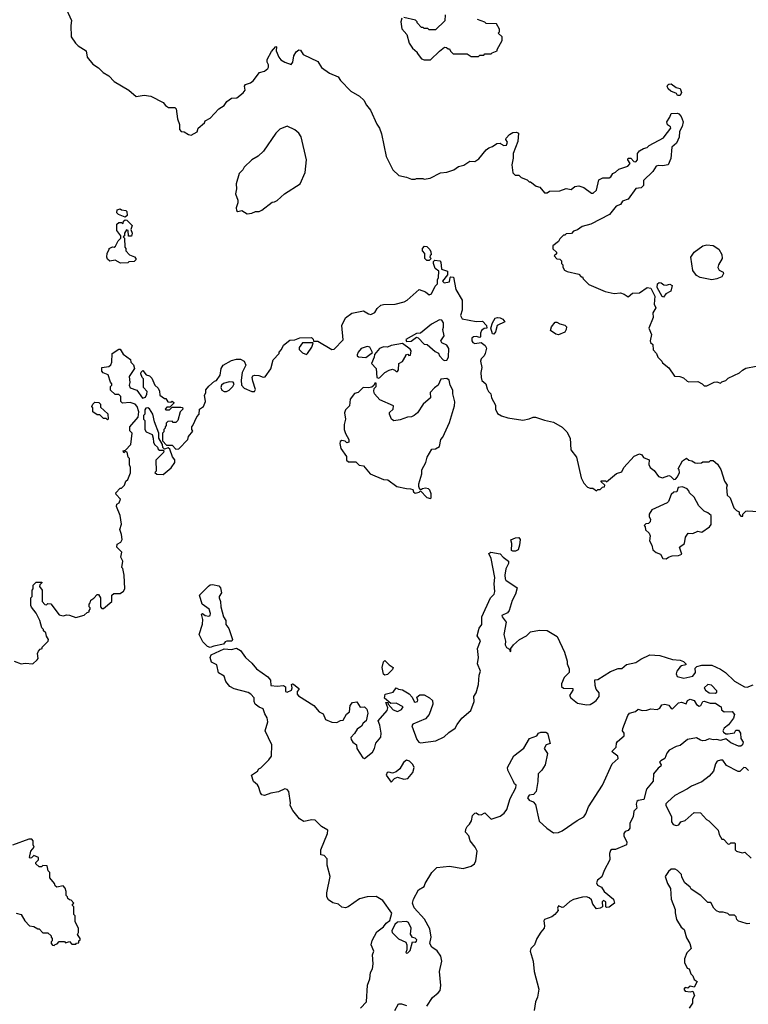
# Model space of a CAD drawing. Extents: x 1861455 to 2058065, y 200073 to 437907.
# Tile 24 of 256: x 1948563 to 1954313, y 257585 to 265361. Entities that reach past the tile are written whole.
import ezdxf

# ---------------------------------------------------------------- set-up
doc = ezdxf.new("R2010")
doc.units = 0

msp = doc.modelspace()

# ---------------------------------------------------------------- linework, layer by layer
at = {"layer": '0CON05XD'}
for points in [[(1948916.2, 265475), (1948971.2, 265355), (1948966.2, 265315), (1948970, 265225), (1949003.3, 265175), (1949025, 265153.3), (1949087.5, 265115), (1949096.2, 265065), (1949140.5, 265010.4), (1949185, 264980), (1949222.7, 264942.7), (1949265, 264916.7), (1949308.3, 264871.7)], [(1951921.7, 265398.3), (1951918.3, 265351.7), (1951845, 265280), (1951795, 265280), (1951785, 265290), (1951755, 265290), (1951748.3, 265298.3), (1951735, 265300), (1951700, 265335), (1951700, 265345), (1951687, 265357), (1951595, 265377.5)], [(1951578.3, 265371.7), (1951570, 265345), (1951578.3, 265288.3), (1951617.5, 265245), (1951637.5, 265175), (1951662.5, 265135), (1951700, 265105), (1951700, 265095), (1951735, 265052.5), (1951755, 265042.5)], [(1951755, 265042.5), (1951805, 265043.3), (1951875, 265112.5), (1951915, 265142.5), (1951931.7, 265141.7), (1951945, 265130), (1951955, 265130), (1951961.7, 265111.7), (1951985, 265090), (1952095, 265090), (1952125, 265070), (1952185, 265070), (1952195, 265080), (1952225, 265080), (1952235, 265090), (1952285, 265090), (1952291.7, 265098.3), (1952330, 265115), (1952330, 265125), (1952370, 265195), (1952370, 265225), (1952340, 265255), (1952350, 265265), (1952350, 265285), (1952325, 265327.5), (1952245, 265330), (1952235, 265340), (1952175, 265362.5)], [(1949308.3, 264871.7), (1949423.6, 264803.6), (1949483, 264753), (1949545, 264763.3), (1949596.4, 264756.4), (1949695, 264707.5), (1949713.6, 264683.6), (1949738.3, 264668.3), (1949788.3, 264668.3), (1949797, 264657), (1949807, 264577), (1949823, 264533), (1949823, 264493), (1949838.3, 264478.3), (1949860, 264475), (1949895, 264453.3), (1949915, 264450), (1949962.5, 264475), (1949972.5, 264505), (1950020, 264545), (1950027, 264563), (1950066.4, 264583.6), (1950135, 264657.5), (1950176.4, 264683.6), (1950197.5, 264715), (1950235, 264741.2), (1950276.1, 264743.9), (1950327.7, 264782.3), (1950342.5, 264805), (1950337.5, 264835), (1950345, 264850), (1950385, 264862.5), (1950405, 264877.5), (1950455, 264942.5), (1950495, 264953.3), (1950520, 264975), (1950526.2, 264985), (1950526.2, 265005), (1950516.7, 265025), (1950516.2, 265045), (1950549.3, 265110.7), (1950585, 265150), (1950590, 265145), (1950586.2, 265115), (1950608, 265065), (1950624.4, 265044.4), (1950655, 265026), (1950705, 265006.7), (1950717.5, 265025), (1950725.7, 265075), (1950745, 265108), (1950765, 265122), (1950778.8, 265118.8), (1950800, 265085), (1950915, 265030), (1950945, 264983.8), (1951007.7, 264937.7), (1951075, 264910), (1951095, 264880), (1951175, 264796.7), (1951245, 264756.7), (1951280, 264725), (1951300, 264685), (1951331.2, 264645), (1951382.5, 264535), (1951402.5, 264505), (1951419.3, 264459.3), (1951455, 264280), (1951507.5, 264175), (1951555, 264130), (1951615, 264117.5), (1951655, 264100), (1951685, 264100), (1951695, 264107.5), (1951745, 264107.5), (1951755, 264102.5), (1951801.7, 264108.3), (1951885, 264150), (1951935, 264156.7), (1951990, 264175), (1952025, 264202.5), (1952067, 264213), (1952115, 264242.5), (1952155, 264241.2), (1952187, 264263), (1952245, 264333.3), (1952265, 264348.8), (1952295, 264360), (1952327.7, 264382.3), (1952355, 264386.2), (1952361.2, 264381.2), (1952385, 264365.8), (1952405, 264368.8), (1952413.6, 264393.6), (1952400, 264415), (1952402.5, 264425), (1952427.5, 264455), (1952455, 264470), (1952485, 264471.2), (1952500, 264465), (1952495, 264400), (1952456.2, 264305), (1952457, 264267), (1952447.5, 264215), (1952455, 264150), (1952473, 264133), (1952501.7, 264131.7), (1952520, 264115), (1952567, 264097), (1952585, 264080), (1952595, 264080), (1952640, 264045), (1952667, 264037), (1952703.9, 263993.9), (1952725, 263993.3), (1952745, 264007.5), (1952825, 264010), (1952875, 264027.5), (1952915, 264020), (1952945, 264042.5), (1952975, 264047.5), (1953015, 264035.6), (1953075, 263989.4), (1953088.2, 263991.8), (1953115.8, 264014.2), (1953133.6, 264096.4), (1953165, 264112.5), (1953215, 264112.5), (1953229.3, 264120.7), (1953243.8, 264146.2), (1953265, 264156.2), (1953290.3, 264179.7), (1953363.3, 264205), (1953380, 264225), (1953363.3, 264255), (1953365, 264266.7), (1953385, 264266.2), (1953410.8, 264240.8), (1953425, 264239.2), (1953438.9, 264255), (1953440, 264305), (1953453.8, 264325), (1953485, 264344.3), (1953515, 264352.5), (1953531.8, 264368.2), (1953643.6, 264426.4), (1953650, 264435), (1953702.5, 264505), (1953700, 264515), (1953675, 264530), (1953670, 264555), (1953695, 264590), (1953705, 264620), (1953755, 264622.5), (1953765, 264617.5), (1953782.5, 264595), (1953800, 264555), (1953791.7, 264518.3), (1953771.2, 264478.8), (1953766.4, 264433.6), (1953747.5, 264385), (1953710, 264355), (1953702.5, 264265), (1953680, 264215), (1953635, 264206.7), (1953605, 264210), (1953587, 264203), (1953559.3, 264160.7), (1953485, 264090), (1953485, 264050), (1953467, 264033), (1953425, 264027.5), (1953366.4, 263943.6), (1953321.2, 263928.8), (1953305, 263900), (1953270.7, 263889.3), (1953218.3, 263821.7), (1953070, 263745), (1953003, 263727), (1952965, 263700), (1952935, 263690), (1952917, 263673), (1952875, 263670), (1952865, 263660), (1952855, 263660), (1952825, 263630), (1952815, 263610), (1952770, 263575), (1952771.7, 263551.7), (1952800, 263525), (1952798.3, 263511.7), (1952780, 263495), (1952801.7, 263471.7), (1952825, 263470), (1952840, 263455), (1952840, 263435), (1952850, 263425), (1952850, 263405), (1952863.6, 263383.6), (1952883, 263373), (1952975, 263350), (1952995, 263330), (1953005, 263330), (1953010, 263315), (1953055, 263270), (1953183.3, 263213.3), (1953255, 263197.5), (1953305, 263202.5), (1953333.3, 263193.3), (1953365, 263172.5), (1953398.3, 263201.7), (1953455.8, 263204.2), (1953515, 263246.7), (1953545, 263240), (1953576.1, 263176.1), (1953570, 263115), (1953582.5, 263085), (1953560, 263045), (1953561.7, 263008.3), (1953527.5, 262925), (1953550, 262875), (1953537.5, 262825), (1953541.7, 262811.7), (1953560, 262795), (1953563, 262753), (1953590, 262725), (1953600, 262695), (1953630, 262665), (1953635, 262650), (1953685, 262610), (1953730, 262545), (1953771.7, 262541.7), (1953801.7, 262531.7), (1953830, 262505), (1953845, 262500), (1953915, 262502.5), (1953950, 262485), (1953965, 262470), (1953985, 262470), (1954045, 262497.5), (1954065, 262500), (1954095, 262490), (1954105, 262500), (1954135, 262510), (1954155, 262530), (1954245, 262572.5), (1954267, 262593), (1954295, 262607.5), (1954376.4, 262623.6)], [(1953775, 264762.5), (1953755, 264762.5), (1953746.7, 264776.7), (1953702.5, 264795), (1953681.2, 264815), (1953674, 264835), (1953677.5, 264845), (1953685, 264852.5), (1953705, 264853.3), (1953743.9, 264823.9), (1953776.4, 264816.4), (1953786.7, 264785), (1953775, 264762.5)], [(1950357, 263827), (1950395, 263833.3), (1950423.6, 263846.4), (1950453, 263847), (1950475, 263857.5), (1950555, 263920), (1950575, 263922.5), (1950596.1, 263933.9), (1950652.5, 263985), (1950777.5, 264065), (1950816.7, 264155), (1950826, 264255), (1950784, 264435), (1950766.2, 264465), (1950735, 264491.2), (1950675, 264518.8), (1950615, 264496.7), (1950583.8, 264465), (1950487, 264323), (1950445, 264283.8), (1950395, 264253.3), (1950334.1, 264195.9), (1950322.5, 264175), (1950293.9, 264146.1), (1950271.2, 264065), (1950273.3, 264025), (1950266.7, 263985), (1950283.3, 263935), (1950283.3, 263915), (1950270, 263875), (1950272.5, 263855), (1950285, 263846.7), (1950315, 263852.5), (1950357, 263827)], [(1949395, 263800), (1949341.7, 263821.7), (1949330, 263835), (1949331.7, 263858.3), (1949355, 263867.5), (1949365, 263860), (1949400, 263855), (1949407.5, 263845), (1949410, 263815), (1949395, 263800)], [(1949358.3, 263438.3), (1949315, 263462.5), (1949273, 263453), (1949255, 263470), (1949250, 263485), (1949253, 263517), (1949270, 263545), (1949270, 263555), (1949295, 263567.5), (1949307, 263563), (1949318.3, 263571.7), (1949340, 263615), (1949360, 263635), (1949360, 263655), (1949330, 263695), (1949330, 263745), (1949345, 263760), (1949365, 263760), (1949378.3, 263751.7), (1949381.7, 263768.3), (1949395, 263780), (1949408.3, 263778.3), (1949450, 263735), (1949440, 263705), (1949450, 263675), (1949445, 263650), (1949421.7, 263651.7), (1949420, 263695), (1949405, 263700), (1949390, 263675), (1949390, 263655), (1949380, 263645), (1949390, 263635), (1949392.5, 263565), (1949400, 263555), (1949400, 263535), (1949430, 263505), (1949468.3, 263488.3), (1949480, 263475), (1949480, 263465), (1949465, 263450), (1949425, 263447.5), (1949415, 263440), (1949358.3, 263438.3)], [(1951795, 263460), (1951775, 263460), (1951760, 263475), (1951760, 263515), (1951742.5, 263535), (1951742.5, 263555), (1951758.3, 263571.7), (1951775, 263570), (1951800, 263545), (1951807, 263527), (1951810, 263505), (1951801.7, 263498.3), (1951800, 263485), (1951810, 263475), (1951795, 263460)], [(1954025, 263306.7), (1953934.5, 263324.5), (1953905, 263340), (1953875, 263380), (1953860, 263485), (1953886.7, 263525), (1953954.2, 263575.8), (1953985, 263583.8), (1954035, 263576.7), (1954079.5, 263549.6), (1954105, 263506.7), (1954107.1, 263475), (1954079.2, 263425), (1954074.2, 263404.2), (1954083.3, 263383.3), (1954115, 263366.7), (1954118, 263355), (1954105, 263331.2), (1954065, 263314.2), (1954025, 263306.7)], [(1950695, 262830), (1950735, 262832.5), (1950775, 262847.5), (1950865, 262850), (1950878.3, 262838.3), (1950881.7, 262821.7), (1950915, 262822.5), (1951025, 262755.8), (1951045, 262759.2), (1951116.7, 262833.3), (1951104.3, 262945.7), (1951133.3, 263005), (1951185, 263043.3), (1951275, 263062.5), (1951315, 263037.5), (1951335, 263032.5), (1951365, 263047.5), (1951385, 263080), (1951413, 263107), (1951435, 263112.5), (1951525, 263113.3), (1951597, 263133), (1951620, 263145), (1951715, 263230), (1951765, 263212.5), (1951795, 263187.5), (1951813, 263197), (1951843, 263257), (1951860, 263275), (1951860, 263305), (1951867.5, 263325), (1951870, 263375), (1951842.5, 263395), (1951827.5, 263435), (1951828.3, 263451.7), (1951838.3, 263461.7), (1951877.5, 263455), (1951887.5, 263445), (1951891.7, 263391.7), (1951940, 263375), (1951940, 263345), (1951900, 263295), (1951911.7, 263281.7), (1951955, 263290), (1951960, 263325), (1951965, 263330), (1951987, 263327), (1952005, 263230), (1952053.8, 263145), (1952054, 263066), (1952041.2, 263025), (1952055, 262997.5), (1952165, 262977.5), (1952215, 262980), (1952247.5, 262945), (1952250, 262925), (1952228.3, 262921.7), (1952207.5, 262905), (1952200, 262885), (1952200, 262855), (1952195, 262850), (1952165, 262860), (1952144.5, 262855.5), (1952131.9, 262845), (1952130.6, 262825), (1952140.2, 262810.2), (1952155, 262802.9), (1952205, 262812.5), (1952236.4, 262786.4), (1952247, 262767), (1952237.5, 262725), (1952227.5, 262705), (1952205, 262682.5), (1952199.2, 262665), (1952210, 262615), (1952202.5, 262575), (1952203.8, 262533.8), (1952210.9, 262510.9), (1952242.5, 262485), (1952252.5, 262445), (1952262.5, 262425), (1952282.5, 262405), (1952287.5, 262375), (1952317, 262317), (1952317.5, 262285), (1952335, 262250), (1952365, 262232.5), (1952415, 262217.5), (1952535, 262197.5), (1952585, 262207.5), (1952615, 262222.5), (1952635, 262222.5), (1952705, 262197.5), (1952775, 262182.5), (1952845, 262142.5), (1952880, 262105), (1952907.5, 262055), (1952913.3, 261965), (1952957.5, 261905), (1952993, 261743), (1953015, 261700), (1953045, 261670), (1953065, 261660), (1953085, 261660), (1953115, 261640), (1953125, 261650), (1953145, 261650), (1953161.7, 261668.3), (1953178.3, 261671.7), (1953180, 261685), (1953151.7, 261711.7), (1953151.7, 261718.3), (1953185, 261720), (1953195, 261710), (1953273.9, 261776.1), (1953315, 261790), (1953330, 261825), (1953412.5, 261915), (1953455, 261932.5), (1953473, 261923), (1953485, 261902.5), (1953530, 261885), (1953528.3, 261848.3), (1953540, 261825), (1953569.3, 261799.3), (1953604.3, 261754.3), (1953635, 261742), (1953685, 261760), (1953700, 261755), (1953725, 261730), (1953738.3, 261731.7), (1953755, 261750), (1953770, 261785), (1953767, 261807), (1953760, 261815), (1953795, 261877.5), (1953825, 261897.5), (1953843, 261883), (1953867, 261877), (1953895, 261860), (1953915, 261857.5), (1953945, 261860), (1953955, 261870), (1954005, 261870), (1954015, 261880), (1954035, 261880), (1954069.5, 261849.6), (1954097.7, 261807.7), (1954126, 261715), (1954147.5, 261685), (1954140, 261665), (1954146, 261605), (1954170, 261585), (1954200, 261505), (1954220, 261485), (1954240, 261475), (1954240, 261455), (1954255, 261440), (1954270, 261440), (1954270, 261455), (1954295, 261480), (1954305, 261482.5), (1954395, 261477.5)], [(1953645, 263170), (1953633.9, 263173.9), (1953593.3, 263245), (1953596.7, 263275), (1953610, 263285), (1953625, 263283.8), (1953647.1, 263267.1), (1953665.9, 263264.1), (1953695, 263272.5), (1953711.7, 263261.7), (1953703, 263217), (1953663.6, 263196.4), (1953645, 263170)], [(1951915, 262668.2), (1951935, 262670.6), (1951947.8, 262695), (1951950.8, 262765), (1951935, 262790), (1951895, 262808.1), (1951885.7, 262825), (1951914, 262865), (1951902.5, 262915), (1951908, 262932), (1951906.5, 262966.5), (1951895, 262987.5), (1951875, 262989.2), (1951813.3, 262955), (1951726.1, 262883.9), (1951695, 262882.5), (1951610, 262835), (1951615, 262820), (1951653, 262823), (1951695, 262852.5), (1951708.3, 262848.3), (1951755, 262797.5), (1951777.5, 262795), (1951840.6, 262740.6), (1951868.3, 262728.3), (1951875.7, 262705), (1951903.9, 262673.9), (1951915, 262668.2)], [(1952305, 262877.5), (1952295, 262880), (1952280, 262925), (1952295, 262967.5), (1952315.9, 263004.1), (1952335, 263009.4), (1952355.7, 263005.7), (1952376.7, 262995), (1952392.5, 262975), (1952330, 262945), (1952318, 262895), (1952305, 262877.5)], [(1952815, 262872.5), (1952795, 262877.5), (1952753.3, 262905), (1952760, 262935), (1952788.3, 262971.7), (1952801.7, 262971.7), (1952825, 262957.5), (1952865, 262947.5), (1952877.5, 262935), (1952877, 262913), (1952866.4, 262893.6), (1952815, 262872.5)], [(1948520, 260295), (1948575, 260272.5), (1948605, 260280), (1948665, 260272.5), (1948700, 260305), (1948707.5, 260315), (1948702.5, 260355), (1948710, 260375), (1948725, 260390), (1948740, 260395), (1948740, 260405), (1948788.3, 260451.7), (1948790, 260465), (1948773, 260493), (1948768.3, 260518.3), (1948750, 260535), (1948750, 260545), (1948738.3, 260558.3), (1948722.5, 260615), (1948692.5, 260675), (1948655, 260720), (1948650, 260735), (1948650, 260795), (1948660, 260805), (1948660, 260855), (1948670, 260865), (1948670, 260895), (1948691.7, 260918.3), (1948735, 260920), (1948740, 260915), (1948721.7, 260898.3), (1948720, 260885), (1948740, 260855), (1948740, 260765), (1948761.7, 260741.7), (1948775, 260740), (1948785, 260750), (1948808.3, 260748.3), (1948875, 260660), (1948905, 260652.5), (1948935, 260660), (1948955, 260657.5), (1949005, 260640), (1949071.7, 260658.3), (1949095, 260680), (1949110, 260685), (1949110, 260695), (1949120, 260705), (1949120, 260715), (1949110, 260725), (1949110, 260745), (1949120, 260755), (1949123, 260777), (1949148.3, 260791.7), (1949175, 260820), (1949185, 260820), (1949200, 260795), (1949200, 260725), (1949211.7, 260711.7), (1949225, 260710), (1949290, 260765), (1949290, 260815), (1949305, 260830), (1949355, 260830), (1949383, 260847), (1949392.5, 260865), (1949387.5, 260975), (1949377, 261027), (1949370, 261035), (1949377.5, 261085), (1949360, 261115), (1949367.5, 261155), (1949330, 261195), (1949331.7, 261218.3), (1949360, 261235), (1949372.5, 261255), (1949366.7, 261295), (1949352.5, 261335), (1949366.1, 261376.1), (1949356.7, 261445), (1949327.5, 261515), (1949330, 261535), (1949347.5, 261545), (1949357.5, 261575), (1949325, 261610), (1949322.5, 261625), (1949355, 261660), (1949365, 261660), (1949390, 261685), (1949400, 261715), (1949415, 261730), (1949437, 261783), (1949437.5, 261825), (1949430, 261845), (1949430, 261895), (1949420, 261905), (1949410, 261945), (1949395, 261950), (1949385, 261940), (1949380, 261955), (1949398.3, 261961.7), (1949440, 262005), (1949450, 262095), (1949432.5, 262115), (1949432.5, 262145), (1949498.3, 262221.7), (1949502.5, 262265), (1949490, 262305), (1949473.6, 262323.6), (1949435, 262336.7), (1949375, 262332.5), (1949360, 262345), (1949360, 262385), (1949345, 262400), (1949315, 262400), (1949280, 262435), (1949280, 262465), (1949290, 262475), (1949290, 262485), (1949278.3, 262498.3), (1949260, 262555), (1949221.7, 262571.7), (1949210, 262585), (1949210, 262615), (1949267, 262623), (1949282.5, 262635), (1949290, 262655), (1949292.5, 262725), (1949345, 262760), (1949355, 262760), (1949378.3, 262718.3), (1949438.3, 262678.3), (1949440, 262655), (1949460, 262635), (1949470, 262605), (1949427, 262543), (1949431.2, 262495), (1949426, 262475), (1949434.1, 262454.1), (1949487.5, 262435), (1949531.7, 262371.7), (1949555, 262380), (1949567, 262403), (1949570, 262425), (1949540, 262455), (1949540, 262525), (1949530, 262535), (1949520, 262565), (1949521.7, 262578.3), (1949535, 262590), (1949560, 262555), (1949587, 262547), (1949605, 262530), (1949630, 262475), (1949655, 262450), (1949667, 262427), (1949670, 262395), (1949705, 262370), (1949715, 262370), (1949731.7, 262341.7), (1949755, 262340), (1949765, 262347.5), (1949778.3, 262338.3), (1949778.3, 262331.7), (1949748.3, 262301.7), (1949725, 262300), (1949710, 262285), (1949715, 262280), (1949745, 262280), (1949765, 262300), (1949835, 262300), (1949847.5, 262297.5), (1949850, 262285), (1949830, 262265), (1949810, 262195), (1949795, 262180), (1949775, 262180), (1949765, 262190), (1949731.7, 262188.3), (1949720, 262175), (1949720, 262155), (1949710, 262145), (1949710, 262135), (1949700, 262125), (1949700, 262105), (1949690, 262095), (1949690, 262035), (1949721.7, 262001.7), (1949765, 262000), (1949795, 261970), (1949818.3, 261971.7), (1949890, 262045), (1949895, 262070), (1949928.3, 262111.7), (1949920, 262125), (1949920, 262145), (1949930, 262155), (1949960, 262225), (1949980, 262245), (1949982.5, 262285), (1950013, 262307), (1950030, 262345), (1950022.5, 262395), (1950032.5, 262415), (1950033, 262437), (1950055, 262467.5), (1950100, 262505), (1950115, 262510), (1950145, 262553.3), (1950153.5, 262605), (1950168.5, 262631.4), (1950235, 262670), (1950275, 262680), (1950305, 262680), (1950333.5, 262663.5), (1950347.5, 262632.5), (1950318.1, 262575), (1950310, 262515), (1950314.4, 262475), (1950335, 262449.5), (1950395, 262424.5), (1950415, 262424.6), (1950425, 262440), (1950402.7, 262505), (1950398.6, 262535), (1950403.1, 262546.9), (1950415, 262552.5), (1950451.2, 262551.2), (1950485, 262538.8), (1950499.5, 262540.4), (1950545.9, 262604.1), (1950562.5, 262675), (1950610, 262725), (1950610, 262735), (1950630, 262755), (1950645, 262790), (1950695, 262830)], [(1950825, 262716.7), (1950835, 262723.3), (1950868.8, 262775), (1950880, 262805), (1950875, 262810), (1950795, 262810), (1950768.3, 262771.7), (1950767.5, 262755), (1950795, 262728.8), (1950825, 262716.7)], [(1951295, 262692.5), (1951347.5, 262732.5), (1951325, 262774), (1951305, 262780), (1951258, 262765), (1951233.8, 262736.2), (1951225.7, 262715), (1951226.2, 262705), (1951237.8, 262697.8), (1951295, 262692.5)], [(1951395, 262530), (1951405, 262534), (1951445.6, 262574.5), (1951478.3, 262591.7), (1951505, 262600), (1951523.8, 262593.8), (1951535, 262582.5), (1951545, 262582.5), (1951553.3, 262595), (1951555.7, 262644.3), (1951585, 262662.5), (1951610, 262705), (1951610, 262715), (1951625, 262720), (1951635, 262710), (1951648.3, 262711.7), (1951652.5, 262745), (1951645, 262760), (1951585, 262802.5), (1951495, 262788), (1951465, 262773.3), (1951435, 262776.7), (1951402.5, 262765), (1951362.5, 262717.5), (1951360, 262695), (1951340, 262645), (1951377, 262607), (1951382.5, 262535), (1951395, 262530)], [(1951805, 261580), (1951810, 261585), (1951810, 261615), (1951800, 261645), (1951790, 261655), (1951765, 261660), (1951743, 261657), (1951735, 261650), (1951721.7, 261651.7), (1951712.5, 261675), (1951712.5, 261695), (1951737.5, 261775), (1951737.5, 261805), (1951767.5, 261865), (1951777.5, 261905), (1951815, 261970), (1951845, 261972.5), (1951875, 261990), (1951886.7, 262045), (1951902.5, 262065), (1951955, 262180), (1951995, 262310), (1951996.4, 262343.6), (1951980, 262405), (1951980, 262435), (1951960, 262475), (1951953.3, 262515), (1951935, 262526.2), (1951887, 262523), (1951866, 262475), (1951835.8, 262454.2), (1951803, 262417), (1951806.1, 262373.9), (1951746.7, 262325), (1951703.4, 262256.6), (1951676.4, 262233.6), (1951655, 262223.1), (1951622.3, 262222.3), (1951565, 262201.4), (1951515, 262192), (1951498, 262205), (1951481.2, 262245), (1951482.7, 262257.3), (1951510, 262285), (1951512.3, 262312.3), (1951405, 262358.8), (1951362.5, 262405), (1951358, 262428), (1951360.7, 262449.3), (1951376.7, 262465), (1951375, 262490), (1951365, 262490), (1951358.3, 262471.7), (1951341.7, 262458.3), (1951315, 262452.5), (1951273, 262457), (1951235, 262417.5), (1951205, 262407.5), (1951170, 262365), (1951165, 262310), (1951135, 262280), (1951126.7, 262255), (1951133.3, 262205), (1951122.5, 262165), (1951123.3, 262125), (1951133, 262093), (1951160, 262045), (1951160, 262025), (1951145, 262020), (1951131.7, 262031.7), (1951105, 262037.5), (1951091.7, 262028.3), (1951090, 262015), (1951097.5, 261975), (1951141.7, 261911.7), (1951143, 261883), (1951158.3, 261868.3), (1951215, 261870), (1951243, 261843), (1951276.4, 261836.4), (1951330, 261775), (1951435, 261730), (1951467, 261727), (1951540, 261675), (1951615, 261657.5), (1951647, 261657), (1951665, 261650), (1951671.7, 261631.7), (1951685, 261622.5), (1951715, 261630), (1951725, 261640), (1951775, 261587.5), (1951805, 261580)], [(1950195, 262424.4), (1950215, 262434.5), (1950245.7, 262464.3), (1950255.6, 262485), (1950248.6, 262498.6), (1950215, 262501), (1950172.5, 262487.5), (1950156.2, 262475), (1950151.2, 262455), (1950158.8, 262435), (1950175.6, 262425.6), (1950195, 262424.4)], [(1949255, 262200), (1949245, 262210), (1949225, 262210), (1949195, 262240), (1949175, 262240), (1949140, 262265), (1949140, 262295), (1949132.5, 262305), (1949140, 262325), (1949155, 262340), (1949188.3, 262338.3), (1949200, 262325), (1949201.7, 262301.7), (1949258.3, 262248.3), (1949260, 262205), (1949255, 262200)], [(1949695, 261770), (1949759.3, 261820.7), (1949787.5, 261865), (1949787.5, 261885), (1949768.3, 261908.3), (1949748.3, 261968.3), (1949735, 261980), (1949705, 261970), (1949691.7, 261981.7), (1949690, 262005), (1949660, 262055), (1949660, 262095), (1949626.1, 262186.1), (1949613.3, 262245), (1949588.3, 262288.3), (1949573.6, 262296.4), (1949558.3, 262291.7), (1949550, 262280), (1949550, 262245), (1949540, 262235), (1949540, 262205), (1949550, 262195), (1949550, 262125), (1949560, 262105), (1949607.5, 262085), (1949616.7, 262055), (1949617.5, 262025), (1949627.5, 262005), (1949650, 261985), (1949655, 261970), (1949665, 261960), (1949695, 261960), (1949700, 261955), (1949698.3, 261941.7), (1949638.3, 261881.7), (1949640, 261795), (1949630, 261785), (1949645, 261772.5), (1949695, 261770)], [(1953665, 261102.5), (1953683, 261117), (1953713, 261127), (1953761.7, 261128.3), (1953790, 261140), (1953770, 261195), (1953810, 261225), (1953817.5, 261275), (1953840, 261305), (1953875, 261302.5), (1953915, 261322.5), (1953947, 261313), (1954007.5, 261355), (1954020, 261375), (1954020, 261445), (1953995, 261467.5), (1953965, 261480), (1953921.7, 261521.7), (1953885, 261590), (1953850, 261625), (1953845, 261640), (1953830, 261655), (1953795, 261672.5), (1953760, 261665), (1953748.3, 261631.7), (1953725, 261630), (1953705, 261610), (1953683.6, 261556.4), (1953673.6, 261546.4), (1953550.7, 261489.3), (1953530, 261455), (1953530, 261435), (1953542.5, 261415), (1953537.5, 261395), (1953525, 261382.5), (1953505, 261380), (1953492.5, 261365), (1953500, 261355), (1953503, 261333), (1953530, 261305), (1953540, 261285), (1953532.5, 261245), (1953551.7, 261211.7), (1953560, 261175), (1953585, 261152.5), (1953619.3, 261139.3), (1953640, 261105), (1953665, 261102.5)], [(1952453.6, 261163.6), (1952445, 261170), (1952447.5, 261225), (1952438.3, 261251.7), (1952475, 261270), (1952501.7, 261271.7), (1952512.5, 261255), (1952508.3, 261211.7), (1952496.7, 261175), (1952475, 261164), (1952453.6, 261163.6)], [(1951252.5, 257555), (1951300, 257605), (1951307.5, 257735), (1951326.7, 257785), (1951332.5, 257835), (1951347.5, 257865), (1951352.5, 257905), (1951347.5, 257975), (1951357.5, 258005), (1951337.5, 258055), (1951345, 258090), (1951382.3, 258157.7), (1951435, 258196.2), (1951453.8, 258226.2), (1951483.8, 258246.2), (1951501.1, 258305), (1951430, 258405), (1951375, 258436.2), (1951305, 258433.3), (1951245, 258416.7), (1951156.2, 258353.8), (1951135, 258345.6), (1951105, 258351.2), (1951080, 258375), (1951035, 258387.5), (1951000.7, 258410.7), (1950987.5, 258435), (1950987.5, 258465), (1951012.5, 258595), (1950990, 258685), (1950990, 258735), (1950965, 258760), (1950940, 258765), (1950940, 258805), (1950992.5, 258935), (1950995, 258960), (1950945, 258990), (1950895, 259040), (1950868.3, 259041.7), (1950805, 259027.5), (1950770.7, 259050.7), (1950717.5, 259115), (1950697.5, 259155), (1950700, 259175), (1950686.4, 259266.4), (1950675, 259282.5), (1950655, 259287.5), (1950605, 259262.5), (1950545, 259252.5), (1950496.1, 259233.9), (1950475, 259240), (1950462.5, 259255), (1950447.5, 259305), (1950439.3, 259319.3), (1950407.5, 259345), (1950392.5, 259395), (1950440, 259425), (1950450, 259445), (1950465, 259452.5), (1950530, 259515), (1950548.8, 259545), (1950553.8, 259635), (1950498.8, 259745), (1950520, 259815), (1950517, 259847), (1950498.3, 259878.3), (1950485, 259917.5), (1950451.7, 259931.7), (1950420.6, 259955), (1950413.5, 259975), (1950414, 260005), (1950386.2, 260035), (1950365, 260047.5), (1950255, 260076.5), (1950222.2, 260095), (1950188.9, 260135), (1950177.2, 260177.2), (1950132.7, 260202.7), (1950119.2, 260265), (1950077.7, 260287.7), (1950065.8, 260324.2), (1950075, 260343.8), (1950177.7, 260392.3), (1950235, 260385.8), (1950275, 260397.5), (1950305, 260378), (1950344, 260325), (1950395, 260280), (1950432.5, 260235), (1950521.8, 260171.8), (1950542, 260145), (1950545, 260103.3), (1950595, 260097.8), (1950645, 260102.5), (1950661.7, 260091.7), (1950660, 260055), (1950675, 260050), (1950707.5, 260065), (1950713.3, 260085), (1950708.3, 260111.7), (1950715, 260116.7), (1950725, 260113.3), (1950765, 260080), (1950765, 260070), (1950752.5, 260055), (1950753.3, 260035), (1950762.3, 260022.3), (1950883.9, 259943.9), (1950925, 259896), (1950957.7, 259877.7), (1950975, 259834.2), (1951025, 259814), (1951065, 259810), (1951095, 259826.7), (1951115, 259830), (1951143.3, 259875), (1951166.2, 259895), (1951172, 259945), (1951190.6, 259969.4), (1951224.2, 259974.2), (1951251.2, 259931.2), (1951285, 259933.3), (1951302.5, 259915), (1951311.4, 259885), (1951296.1, 259823.9), (1951272.5, 259805), (1951259.3, 259780.7), (1951225, 259757.5), (1951205, 259722.5), (1951177, 259693), (1951180, 259675), (1951192.9, 259655), (1951220, 259635), (1951224.1, 259604.1), (1951270.6, 259530.6), (1951285, 259526), (1951346.2, 259575), (1951363.3, 259605), (1951373.9, 259646.1), (1951413.3, 259695), (1951416.2, 259725), (1951405, 259790), (1951393, 259823), (1951464.3, 259905), (1951467.5, 259925), (1951452.5, 259967.5), (1951468.3, 259968.3), (1951470, 259955), (1951509.5, 259909.6), (1951545, 259897.5), (1951575, 259913.8), (1951588.8, 259935), (1951535, 259963.1), (1951491.7, 259961.7), (1951443, 260003), (1951447, 260033), (1951509.4, 260050.6), (1951535, 260083.3), (1951553.2, 260073.2), (1951585, 260069.2), (1951635.8, 260035.8), (1951660.5, 260010.4), (1951675, 259976.7), (1951685, 259971.9), (1951703.3, 259975), (1951706.1, 259986.1), (1951698.3, 260011.7), (1951720.7, 260029.3), (1951755, 260030), (1951797.5, 260005), (1951820, 259985), (1951823.3, 259955), (1951795, 259872.5), (1951765, 259840), (1951665, 259797.5), (1951657.5, 259785), (1951696.4, 259676.4), (1951712.5, 259655), (1951725, 259650), (1951846.7, 259666.7), (1951913.6, 259696.4), (1951949.5, 259730.4), (1952000, 259765), (1952014.3, 259795.7), (1952053.3, 259845), (1952122.5, 259905), (1952150, 259975), (1952146.7, 260015), (1952165.9, 260044.1), (1952185, 260110), (1952188.8, 260185), (1952198.8, 260215), (1952177.1, 260275), (1952183.3, 260325), (1952175.7, 260395), (1952198.6, 260455), (1952172.5, 260495), (1952190, 260555), (1952211.2, 260585), (1952210.9, 260645), (1952277.3, 260795), (1952307.8, 260825), (1952313.8, 260845), (1952306.9, 260905), (1952313.3, 260955), (1952284.4, 261104.4), (1952266, 261144), (1952280, 261155), (1952353.6, 261143.6), (1952377.5, 261115), (1952420, 261085), (1952420, 261065), (1952398.8, 261025), (1952391.2, 260975), (1952393.3, 260945), (1952400, 260935), (1952490, 260875), (1952475.5, 260824.5), (1952450, 260775), (1952427.1, 260695), (1952412.6, 260677.4), (1952368.8, 260655), (1952370, 260645), (1952401.7, 260601.7), (1952384, 260505), (1952396.4, 260453.6), (1952393.3, 260425), (1952403.6, 260403.6), (1952428.3, 260388.3), (1952430, 260375), (1952440, 260370), (1952440, 260395), (1952460, 260425), (1952507.5, 260465), (1952562.5, 260495), (1952595, 260527.5), (1952665, 260540), (1952725, 260536.7), (1952805, 260490), (1952863.3, 260365), (1952883.3, 260295), (1952882.5, 260275), (1952900, 260235), (1952900, 260205), (1952860, 260165), (1952840, 260115), (1952840, 260095), (1952855, 260082.5), (1952928.3, 260078.3), (1952927.5, 260065), (1952903.3, 260025), (1952913.3, 260005), (1952965, 259963.8), (1953035, 259950), (1953065, 259953.8), (1953090.5, 259969.6), (1953112.5, 259985), (1953137.5, 260015), (1953137.5, 260045), (1953112.5, 260075), (1953103.6, 260103.6), (1953101.7, 260148.3), (1953125, 260150), (1953226.1, 260213.9), (1953285, 260237.5), (1953315, 260238), (1953350.9, 260269.1), (1953425, 260283.3), (1953465, 260310), (1953535, 260343.8), (1953615, 260338.8), (1953715, 260306.7), (1953775, 260303.3), (1953803, 260293), (1953820, 260275), (1953820, 260265), (1953785, 260258.8), (1953775, 260251.2), (1953749.1, 260215), (1953742.9, 260195), (1953752.9, 260175), (1953805, 260159.6), (1953875, 260177.5), (1953896, 260205), (1953895, 260240), (1953908.3, 260251.7), (1953947, 260263), (1954025, 260263.3), (1954095, 260232.5), (1954132.5, 260205)], [(1950065, 260402.5), (1950045, 260410), (1950008.3, 260448.3), (1949980, 260505), (1950006.4, 260586.4), (1950007.5, 260625), (1949997.5, 260665), (1950005, 260672.5), (1950026.1, 260656.1), (1950055, 260650), (1950065.8, 260654.2), (1950069.4, 260670.6), (1950059.2, 260705), (1950002.5, 260745), (1949982.5, 260815), (1950051.7, 260888.3), (1950065, 260898.1), (1950085, 260901.1), (1950135, 260890.8), (1950148, 260875), (1950155.9, 260834.1), (1950136.7, 260805), (1950136.2, 260795), (1950147.5, 260765), (1950150, 260725), (1950172.5, 260645), (1950190, 260615), (1950189.2, 260585), (1950212.7, 260552.7), (1950242.5, 260465), (1950236.4, 260453.6), (1950196.4, 260453.6), (1950183.6, 260446.4), (1950171.7, 260428.3), (1950095, 260414), (1950065, 260402.5)], [(1951445, 260183.3), (1951435, 260192.5), (1951423.3, 260245), (1951435, 260290), (1951445, 260300), (1951480, 260265), (1951510, 260245), (1951505, 260230), (1951465, 260190), (1951445, 260183.3)], [(1954132.5, 260205), (1954205, 260136.7), (1954282.5, 260092.5), (1954305, 260090), (1954352.3, 260107.7)], [(1954055, 260043.1), (1954065, 260050), (1954065, 260060), (1954023.3, 260105), (1953995, 260111.4), (1953966.2, 260085), (1953975, 260066.2), (1954005, 260044.4), (1954055, 260043.1)], [(1951775, 257571.2), (1951820.8, 257639.2), (1951865.4, 257674.6), (1951881.1, 257695), (1951887.6, 257732.4), (1951876.9, 257845), (1951893.3, 257925), (1951887.8, 257965), (1951858, 258008), (1951815, 258036.7), (1951800, 258065), (1951810, 258115), (1951800.4, 258180.4), (1951756.6, 258256.6), (1951675, 258347.5), (1951663.6, 258385), (1951670.8, 258415), (1951711.1, 258488.9), (1951754.2, 258515), (1951761.8, 258538.2), (1951814.5, 258625.5), (1951854.3, 258665.7), (1951955, 258676.2), (1952063, 258657), (1952125, 258676.7), (1952152.5, 258695), (1952163, 258717), (1952172.5, 258795), (1952157.5, 258825), (1952117.5, 258875), (1952107.5, 258915), (1952082.5, 258945), (1952083, 258967), (1952095, 258990), (1952113.6, 259006.4), (1952127.5, 259035), (1952136.7, 259075), (1952155, 259093.3), (1952165, 259096.7), (1952184.2, 259084.2), (1952205, 259082), (1952235, 259096.7), (1952285, 259047.5), (1952355, 259070), (1952386.4, 259093.6), (1952406.2, 259123.8), (1952435, 259210), (1952477.5, 259295), (1952480, 259315), (1952467, 259327), (1952460, 259345), (1952416.7, 259435), (1952413.9, 259453.9), (1952463.4, 259546.6), (1952541.2, 259608.8), (1952587.5, 259685), (1952643.6, 259706.4), (1952657.5, 259725), (1952675, 259733.3), (1952715, 259733.3), (1952727.5, 259725), (1952750, 259645), (1952717, 259633), (1952702.5, 259605), (1952728.8, 259565), (1952710, 259475), (1952685, 259433.8), (1952653.8, 259405), (1952652, 259345), (1952638, 259265), (1952618, 259242), (1952585, 259235.8), (1952570.8, 259215), (1952585, 259197.5), (1952614.3, 259184.3), (1952635, 259162.5), (1952662, 259032), (1952722, 258975), (1952775, 258940), (1952815, 258942), (1952845, 258954), (1952962.6, 259037.4), (1953015, 259065.8), (1953031.8, 259088.2), (1953053.3, 259145), (1953162, 259315), (1953239.4, 259485), (1953285.4, 259525), (1953283.8, 259545), (1953241.2, 259575), (1953238, 259585), (1953271.2, 259615), (1953273.6, 259646.4), (1953280.7, 259659.3), (1953332.5, 259705), (1953332.5, 259725), (1953321.2, 259745), (1953323.3, 259763.3), (1953362, 259865), (1953377, 259883), (1953422, 259898), (1953445, 259916.7), (1953475.6, 259905.6), (1953513.3, 259906.7), (1953545, 259918.2), (1953595, 259912.9), (1953615.5, 259924.5), (1953630.9, 259949.1), (1953655, 259955.7), (1953685, 259948.6), (1953705, 259921.2), (1953715, 259918.8), (1953763.3, 259965), (1953785, 259970), (1953821.7, 259958.3), (1953832.5, 259985), (1953855, 259993.8), (1953886, 259985), (1953905, 259952.5), (1953925, 259940), (1953937.5, 259945), (1953955, 259977.5), (1953965, 259980), (1954013.6, 259963.6), (1954055, 259962.5), (1954088.3, 259938.3), (1954100, 259935), (1954101.7, 259911.7), (1954124, 259894), (1954185, 259896.7), (1954203.6, 259873.6), (1954196.7, 259845), (1954158.3, 259791.7), (1954122.5, 259765), (1954113.3, 259745), (1954117.5, 259735), (1954135, 259720), (1954155, 259720), (1954205, 259730), (1954215, 259750), (1954235, 259750), (1954251.2, 259725), (1954254.1, 259684.1), (1954272.5, 259655), (1954266.4, 259633.6), (1954255, 259623.3), (1954235, 259623.8), (1954175, 259650), (1954135, 259682.5), (1954095, 259669.2), (1954065, 259676), (1954035, 259673.1), (1954005, 259682.5), (1953975, 259667.1), (1953955, 259665.7), (1953935, 259670), (1953905, 259688.6), (1953834.1, 259675.9), (1953775, 259629.2), (1953745, 259620.8), (1953688.6, 259591.4), (1953671.1, 259568.9), (1953654, 259525), (1953621.8, 259508.2), (1953612.8, 259497.2), (1953626.7, 259475), (1953624.2, 259465), (1953601, 259449), (1953564.7, 259405.3), (1953562.9, 259347.1), (1953510, 259285), (1953488.2, 259201.8), (1953445.3, 259194.7), (1953433.4, 259186.6), (1953427.3, 259165), (1953432.5, 259135), (1953409.7, 259109.7)], [(1951495, 259340), (1951521.7, 259368.3), (1951545, 259377.5), (1951593.9, 259363.9), (1951625, 259367.5), (1951666.7, 259415), (1951676.2, 259455), (1951665, 259480), (1951640, 259505), (1951615, 259512.5), (1951592.5, 259495), (1951564.2, 259445.8), (1951535, 259420), (1951505, 259410), (1951475, 259419.2), (1951463.6, 259416.4), (1951456.2, 259395), (1951495, 259340)], [(1954315, 259430.8), (1954295, 259453.1), (1954277.5, 259455), (1954245.7, 259424.3), (1954232.9, 259422.9), (1954141.2, 259471.2), (1954112.5, 259512.5), (1954095, 259514.2), (1954067.5, 259505), (1954053.8, 259485), (1954038.8, 259425), (1954004.2, 259385.8), (1953947.1, 259342.9), (1953865, 259308.8), (1953834.2, 259285.8), (1953732.5, 259235), (1953677.5, 259185), (1953663, 259167), (1953662.5, 259155), (1953707, 259067), (1953707.5, 259025), (1953720, 259005), (1953745, 258997.5), (1953765, 259002.5), (1953780, 259025), (1953815, 259037.5), (1953885, 259100), (1953935, 259097.5), (1953983.6, 259043.6), (1954003, 259033), (1954075, 258960), (1954082.5, 258925), (1954105, 258890), (1954118.3, 258888.3), (1954155, 258850), (1954168.3, 258851.7), (1954175, 258860), (1954205, 258860), (1954210, 258855), (1954210, 258805), (1954220, 258795), (1954265, 258780), (1954287, 258787), (1954335, 258740)], [(1953409.7, 259109.7), (1953403.8, 259065), (1953377.1, 259015), (1953378.1, 258975), (1953365, 258957.5), (1953340.6, 258949.4), (1953330, 258935), (1953331.2, 258915), (1953355.8, 258865), (1953351.2, 258845), (1953265, 258807.5), (1953235, 258806.5), (1953225, 258798.6), (1953217.3, 258775), (1953220, 258725), (1953175, 258641.2), (1953157.5, 258592.5), (1953122, 258565), (1953114.4, 258545), (1953122, 258525), (1953155, 258510), (1953175.8, 258475.8), (1953250, 258415), (1953256.1, 258383.9), (1953215, 258353.3), (1953195, 258350), (1953190, 258355), (1953188.8, 258395), (1953170, 258405), (1953161.2, 258395), (1953162.5, 258355), (1953145, 258343.8), (1953115, 258340), (1953087.5, 258375), (1953075, 258410), (1953057, 258427), (1953035, 258432.5), (1953005, 258430), (1952935, 258413.3), (1952905, 258396.2), (1952855, 258351.2), (1952845, 258348.8), (1952815, 258362.5), (1952808.1, 258345), (1952812, 258325), (1952785.5, 258294.6), (1952763.1, 258276.9), (1952704.6, 258255), (1952699.6, 258245), (1952706.1, 258205), (1952702.7, 258187.3), (1952676, 258154), (1952645, 258106), (1952624.6, 258055.4), (1952597.5, 258025), (1952592.9, 258005), (1952614.3, 257925), (1952624.4, 257845), (1952660, 257705), (1952649.7, 257640.3), (1952633.8, 257605), (1952624.3, 257535)], [(1948835, 258050), (1948841.7, 258058.3), (1948858.3, 258061.7), (1948875, 258080), (1948915, 258080), (1948925, 258070), (1948955, 258080), (1948975, 258060), (1949005, 258060), (1949011.7, 258068.3), (1949028.3, 258071.7), (1949030, 258085), (1949040, 258095), (1949040, 258105), (1949020, 258135), (1949027.5, 258152.5), (1949027.5, 258187.5), (1949000, 258235), (1949000, 258285), (1948990, 258295), (1948990, 258355), (1948980, 258365), (1948980, 258375), (1948990, 258385), (1948968.3, 258408.3), (1948955, 258410), (1948941.7, 258421.7), (1948940, 258435), (1948930, 258445), (1948930, 258475), (1948921.7, 258501.7), (1948905, 258520), (1948855, 258510), (1948841.7, 258521.7), (1948838.3, 258538.3), (1948800, 258585), (1948800, 258625), (1948788.3, 258638.3), (1948778.3, 258678.3), (1948745, 258680), (1948735, 258670), (1948715, 258670), (1948690, 258695), (1948690, 258705), (1948710, 258725), (1948710, 258745), (1948675, 258760), (1948657, 258743), (1948645, 258740), (1948640, 258745), (1948650, 258795), (1948677.5, 258825), (1948670, 258845), (1948670, 258875), (1948658.3, 258888.3), (1948635, 258890), (1948507, 258843)], [(1954325, 258223.3), (1954305, 258220), (1954255, 258236.7), (1954235, 258242.5), (1954222.5, 258255), (1954217, 258277), (1954205, 258290), (1954165, 258290), (1954151.7, 258301.7), (1954115, 258312.5), (1954085, 258312.5), (1954063.6, 258323.6), (1954042.5, 258345), (1954018.3, 258388.3), (1953995, 258390), (1953940, 258445), (1953863.6, 258493.6), (1953855, 258510), (1953813.6, 258543.6), (1953788.3, 258588.3), (1953785, 258610), (1953755, 258642.5), (1953735, 258652.5), (1953705, 258652.5), (1953682.5, 258635), (1953657.5, 258595), (1953675, 258540), (1953699.3, 258499.3), (1953703.3, 258415), (1953736.7, 258335), (1953736.4, 258306.4), (1953747.5, 258255), (1953783.3, 258195), (1953807.5, 258175), (1953825, 258110), (1953852.5, 258065), (1953862.5, 258025), (1953829.3, 257990.7), (1953810, 257945), (1953810, 257915), (1953831.7, 257871.7), (1953847.5, 257865), (1953860, 257825), (1953875, 257810), (1953885, 257780), (1953910, 257765), (1953885, 257720), (1953855, 257728.8), (1953835, 257712.5), (1953815, 257717.1), (1953803.5, 257705), (1953815, 257690), (1953855, 257682.5), (1953875, 257690), (1953887.5, 257655), (1953872.5, 257625), (1953873.3, 257595), (1953846.7, 257555)], [(1948534.1, 258304.1), (1948573, 258293), (1948602.5, 258245), (1948640, 258205), (1948675, 258200), (1948705, 258180), (1948715, 258180), (1948745, 258150), (1948785, 258150), (1948810, 258125), (1948810, 258115), (1948820, 258105), (1948820, 258085), (1948811.7, 258078.3), (1948810, 258065), (1948821.7, 258051.7), (1948835, 258050)], [(1951615, 257990), (1951625, 257992.5), (1951645, 258010), (1951661.7, 258078.3), (1951685, 258076.7), (1951695, 258083.3), (1951698, 258095), (1951685, 258106.7), (1951661.7, 258111.7), (1951648.3, 258138.3), (1951653.3, 258185), (1951631.7, 258231.7), (1951615, 258240), (1951545, 258232.9), (1951523.3, 258215), (1951500.8, 258165), (1951501.2, 258151.2), (1951551.2, 258101.2), (1951610, 258075), (1951617.5, 258055), (1951617.5, 258015), (1951610, 257995), (1951615, 257990)], [(1951523.6, 257536.4), (1951551.7, 257588.3), (1951575, 257590), (1951615.8, 257575.8)]]:
    msp.add_lwpolyline(points, dxfattribs=at)

doc.saveas('drawing.dxf')
